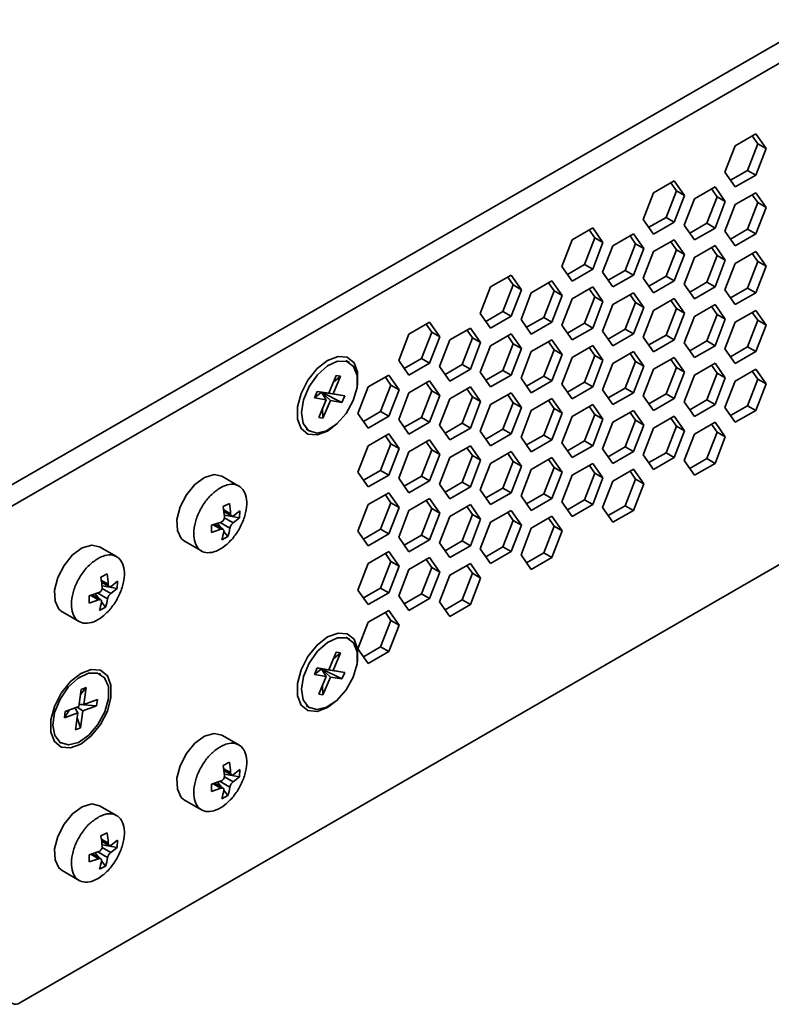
# Model space of a CAD drawing. Header units: millimetres. Extents: x 0 to 420, y 0 to 297.
# Tile 107 of 119: x 343 to 369, y 90 to 124. Entities that reach past the tile are written whole.
import ezdxf

# ---------------------------------------------------------------- set-up
doc = ezdxf.new("R2010")
doc.units = ezdxf.units.MM

msp = doc.modelspace()

# ---------------------------------------------------------------- linework, layer by layer
at = {"color": 7, "linetype": 'Continuous', "lineweight": 35}
for p, q in [((342.6652, 107.6571), (401.3904, 141.5584)), ((342.9834, 107.1059), (401.7086, 141.0073)), ((343.337, 89.9177), (401.6733, 123.5945)), ((368.8672, 120.0682), (368.1528, 119.6558)), ((368.9416, 119.7232), (368.7476, 119.9992)), ((369.2244, 119.5599), (368.8672, 120.0682)), ((368.1528, 119.6558), (367.7955, 118.7351)), ((368.5843, 118.8025), (368.9416, 119.7232)), ((368.9416, 119.7232), (369.2244, 119.5599)), ((368.8672, 118.6392), (369.2244, 119.5599)), ((367.7955, 118.7351), (368.1528, 118.2268)), ((367.9895, 118.4591), (368.5843, 118.8025)), ((368.1528, 118.2268), (368.8672, 118.6392)), ((368.5843, 118.8025), (368.8672, 118.6392)), ((366.0388, 118.4354), (365.3243, 118.0229)), ((366.1131, 118.0904), (365.9192, 118.3664)), ((366.396, 117.9271), (366.0388, 118.4354)), ((367.453, 118.2311), (366.7385, 117.8187)), ((367.8102, 117.7229), (367.453, 118.2311)), ((365.3243, 118.0229), (364.9671, 117.1023)), ((365.7559, 117.1697), (366.1131, 118.0904)), ((366.0388, 117.0064), (366.396, 117.9271)), ((366.1131, 118.0904), (366.396, 117.9271)), ((367.1701, 116.9654), (367.5273, 117.8861)), ((367.5273, 117.8861), (367.3334, 118.1621)), ((367.5273, 117.8861), (367.8102, 117.7229)), ((368.8672, 118.0268), (368.1528, 117.6144)), ((368.9416, 117.6819), (368.7476, 117.9578)), ((369.2244, 117.5186), (368.8672, 118.0268)), ((366.7385, 117.8187), (366.3813, 116.898)), ((367.453, 116.8022), (367.8102, 117.7229)), ((368.1528, 117.6144), (367.7955, 116.6937)), ((368.5843, 116.7612), (368.9416, 117.6819)), ((368.8672, 116.5979), (369.2244, 117.5186)), ((368.9416, 117.6819), (369.2244, 117.5186)), ((364.9671, 117.1023), (365.3243, 116.594)), ((365.1611, 116.8263), (365.7559, 117.1697)), ((365.3243, 116.594), (366.0388, 117.0064)), ((365.7559, 117.1697), (366.0388, 117.0064)), ((366.3813, 116.898), (366.7385, 116.3897)), ((366.5753, 116.622), (367.1701, 116.9654)), ((367.1701, 116.9654), (367.453, 116.8022)), ((363.2103, 116.8026), (362.4959, 116.3901)), ((363.2847, 116.4576), (363.0908, 116.7335)), ((363.5675, 116.2943), (363.2103, 116.8026)), ((364.6245, 116.5983), (363.9101, 116.1859)), ((364.6989, 116.2533), (364.505, 116.5293)), ((364.9818, 116.09), (364.6245, 116.5983)), ((366.7385, 116.3897), (367.453, 116.8022)), ((367.7955, 116.6937), (368.1528, 116.1855)), ((367.9895, 116.4178), (368.5843, 116.7612)), ((368.1528, 116.1855), (368.8672, 116.5979)), ((368.5843, 116.7612), (368.8672, 116.5979)), ((362.4959, 116.3901), (362.1387, 115.4694)), ((362.9275, 115.5369), (363.2847, 116.4576)), ((363.2103, 115.3736), (363.5675, 116.2943)), ((363.2847, 116.4576), (363.5675, 116.2943)), ((363.9101, 116.1859), (363.5529, 115.2652)), ((364.3417, 115.3326), (364.6989, 116.2533)), ((364.6989, 116.2533), (364.9818, 116.09)), ((366.0388, 116.394), (365.3243, 115.9816)), ((366.1131, 116.0491), (365.9192, 116.325)), ((366.396, 115.8858), (366.0388, 116.394)), ((367.453, 116.1898), (366.7385, 115.7773)), ((367.8102, 115.6815), (367.453, 116.1898)), ((364.6245, 115.1693), (364.9818, 116.09)), ((365.3243, 115.9816), (364.9671, 115.0609)), ((365.7559, 115.1284), (366.1131, 116.0491)), ((366.0388, 114.9651), (366.396, 115.8858)), ((366.1131, 116.0491), (366.396, 115.8858)), ((367.1701, 114.9241), (367.5273, 115.8448)), ((367.5273, 115.8448), (367.3334, 116.1207)), ((367.5273, 115.8448), (367.8102, 115.6815)), ((368.8672, 115.9855), (368.1528, 115.5731)), ((368.9416, 115.6405), (368.7476, 115.9165)), ((369.2244, 115.4772), (368.8672, 115.9855)), ((362.1387, 115.4694), (362.4959, 114.9612)), ((362.3326, 115.1935), (362.9275, 115.5369)), ((362.9275, 115.5369), (363.2103, 115.3736)), ((366.7385, 115.7773), (366.3813, 114.8566)), ((367.453, 114.7608), (367.8102, 115.6815)), ((368.1528, 115.5731), (367.7955, 114.6524)), ((368.5843, 114.7198), (368.9416, 115.6405)), ((368.8672, 114.5565), (369.2244, 115.4772)), ((368.9416, 115.6405), (369.2244, 115.4772)), ((360.3819, 115.1697), (359.6675, 114.7573)), ((360.7391, 114.6615), (360.3819, 115.1697)), ((362.4959, 114.9612), (363.2103, 115.3736)), ((363.5529, 115.2652), (363.9101, 114.7569)), ((363.7468, 114.9892), (364.3417, 115.3326)), ((363.9101, 114.7569), (364.6245, 115.1693)), ((364.3417, 115.3326), (364.6245, 115.1693)), ((365.1611, 114.785), (365.7559, 115.1284)), ((365.7559, 115.1284), (366.0388, 114.9651)), ((360.0991, 113.9041), (360.4563, 114.8248)), ((360.4563, 114.8248), (360.2623, 115.1007)), ((360.4563, 114.8248), (360.7391, 114.6615)), ((361.7961, 114.9655), (361.0817, 114.553)), ((361.8705, 114.6205), (361.6765, 114.8965)), ((362.1533, 114.4572), (361.7961, 114.9655)), ((364.9671, 115.0609), (365.3243, 114.5526)), ((365.3243, 114.5526), (366.0388, 114.9651)), ((366.3813, 114.8566), (366.7385, 114.3484)), ((366.5753, 114.5807), (367.1701, 114.9241)), ((367.1701, 114.9241), (367.453, 114.7608)), ((359.6675, 114.7573), (359.3103, 113.8366)), ((360.3819, 113.7408), (360.7391, 114.6615)), ((361.0817, 114.553), (360.7245, 113.6324)), ((361.5133, 113.6998), (361.8705, 114.6205)), ((361.7961, 113.5365), (362.1533, 114.4572)), ((361.8705, 114.6205), (362.1533, 114.4572)), ((363.2103, 114.7612), (362.4959, 114.3488)), ((363.2847, 114.4162), (363.0908, 114.6922)), ((363.5675, 114.253), (363.2103, 114.7612)), ((364.6245, 114.5569), (363.9101, 114.1445)), ((364.6989, 114.212), (364.505, 114.4879)), ((364.9818, 114.0487), (364.6245, 114.5569)), ((366.7385, 114.3484), (367.453, 114.7608)), ((367.7955, 114.6524), (368.1528, 114.1441)), ((367.9895, 114.3764), (368.5843, 114.7198)), ((368.1528, 114.1441), (368.8672, 114.5565)), ((368.5843, 114.7198), (368.8672, 114.5565)), ((362.4959, 114.3488), (362.1387, 113.4281)), ((362.9275, 113.4955), (363.2847, 114.4162)), ((363.2103, 113.3323), (363.5675, 114.253)), ((363.2847, 114.4162), (363.5675, 114.253)), ((363.9101, 114.1445), (363.5529, 113.2238)), ((364.3417, 113.2913), (364.6989, 114.212)), ((364.6989, 114.212), (364.9818, 114.0487)), ((366.0388, 114.3527), (365.3243, 113.9402)), ((366.1131, 114.0077), (365.9192, 114.2836)), ((366.396, 113.8444), (366.0388, 114.3527)), ((367.453, 114.1484), (366.7385, 113.736)), ((367.8102, 113.6402), (367.453, 114.1484)), ((359.3103, 113.8366), (359.6675, 113.3284)), ((359.5042, 113.5607), (360.0991, 113.9041)), ((360.0991, 113.9041), (360.3819, 113.7408)), ((364.6245, 113.128), (364.9818, 114.0487)), ((365.3243, 113.9402), (364.9671, 113.0196)), ((365.7559, 113.087), (366.1131, 114.0077)), ((366.0388, 112.9237), (366.396, 113.8444)), ((366.1131, 114.0077), (366.396, 113.8444)), ((367.1701, 112.8827), (367.5273, 113.8034)), ((367.5273, 113.8034), (367.3334, 114.0794)), ((367.5273, 113.8034), (367.8102, 113.6402)), ((368.8672, 113.9441), (368.1528, 113.5317)), ((368.9416, 113.5992), (368.7476, 113.8751)), ((369.2244, 113.4359), (368.8672, 113.9441)), ((357.5535, 113.5369), (356.839, 113.1245)), ((357.6279, 113.192), (357.4339, 113.4679)), ((357.9107, 113.0287), (357.5535, 113.5369)), ((359.6675, 113.3284), (360.3819, 113.7408)), ((360.7245, 113.6324), (361.0817, 113.1241)), ((360.9184, 113.3564), (361.5133, 113.6998)), ((361.0817, 113.1241), (361.7961, 113.5365)), ((361.5133, 113.6998), (361.7961, 113.5365)), ((362.1387, 113.4281), (362.4959, 112.9198)), ((362.3326, 113.1521), (362.9275, 113.4955)), ((362.9275, 113.4955), (363.2103, 113.3323)), ((366.7385, 113.736), (366.3813, 112.8153)), ((367.453, 112.7195), (367.8102, 113.6402)), ((368.1528, 113.5317), (367.7955, 112.611)), ((368.5843, 112.6785), (368.9416, 113.5992)), ((368.8672, 112.5152), (369.2244, 113.4359)), ((368.9416, 113.5992), (369.2244, 113.4359)), ((356.839, 113.1245), (356.4818, 112.2038)), ((357.2706, 112.2713), (357.6279, 113.192)), ((357.6279, 113.192), (357.9107, 113.0287)), ((358.9677, 113.3327), (358.2533, 112.9202)), ((359.0421, 112.9877), (358.8481, 113.2636)), ((359.3249, 112.8244), (358.9677, 113.3327)), ((360.3819, 113.1284), (359.6675, 112.716)), ((360.7391, 112.6201), (360.3819, 113.1284)), ((362.4959, 112.9198), (363.2103, 113.3323)), ((363.5529, 113.2238), (363.9101, 112.7156)), ((363.7468, 112.9479), (364.3417, 113.2913)), ((363.9101, 112.7156), (364.6245, 113.128)), ((364.3417, 113.2913), (364.6245, 113.128)), ((365.1611, 112.7436), (365.7559, 113.087)), ((365.7559, 113.087), (366.0388, 112.9237)), ((357.5535, 112.108), (357.9107, 113.0287)), ((358.2533, 112.9202), (357.896, 111.9995)), ((358.6848, 112.067), (359.0421, 112.9877)), ((358.9677, 111.9037), (359.3249, 112.8244)), ((359.0421, 112.9877), (359.3249, 112.8244)), ((360.0991, 111.8627), (360.4563, 112.7834)), ((360.4563, 112.7834), (360.2623, 113.0594)), ((360.4563, 112.7834), (360.7391, 112.6201)), ((361.7961, 112.9241), (361.0817, 112.5117)), ((361.8705, 112.5792), (361.6765, 112.8551)), ((362.1533, 112.4159), (361.7961, 112.9241)), ((364.9671, 113.0196), (365.3243, 112.5113)), ((365.3243, 112.5113), (366.0388, 112.9237)), ((366.3813, 112.8153), (366.7385, 112.307)), ((366.5753, 112.5393), (367.1701, 112.8827)), ((367.1701, 112.8827), (367.453, 112.7195)), ((359.6675, 112.716), (359.3103, 111.7953)), ((360.3819, 111.6994), (360.7391, 112.6201)), ((361.0817, 112.5117), (360.7245, 111.591)), ((361.5133, 111.6585), (361.8705, 112.5792)), ((361.7961, 111.4952), (362.1533, 112.4159)), ((361.8705, 112.5792), (362.1533, 112.4159)), ((363.2103, 112.7199), (362.4959, 112.3074)), ((363.2847, 112.3749), (363.0908, 112.6508)), ((363.5675, 112.2116), (363.2103, 112.7199)), ((364.6245, 112.5156), (363.9101, 112.1032)), ((364.6989, 112.1706), (364.505, 112.4466)), ((364.9818, 112.0073), (364.6245, 112.5156)), ((366.7385, 112.307), (367.453, 112.7195)), ((367.7955, 112.611), (368.1528, 112.1028)), ((367.9895, 112.3351), (368.5843, 112.6785)), ((368.1528, 112.1028), (368.8672, 112.5152)), ((368.5843, 112.6785), (368.8672, 112.5152)), ((354.7724, 112.1335), (354.6507, 112.2037)), ((356.4818, 112.2038), (356.839, 111.6956)), ((356.6758, 111.9279), (357.2706, 112.2713)), ((356.839, 111.6956), (357.5535, 112.108)), ((357.2706, 112.2713), (357.5535, 112.108)), ((358.09, 111.7236), (358.6848, 112.067)), ((358.6848, 112.067), (358.9677, 111.9037)), ((362.4959, 112.3074), (362.1387, 111.3867)), ((362.9275, 111.4542), (363.2847, 112.3749)), ((363.2103, 111.2909), (363.5675, 112.2116)), ((363.2847, 112.3749), (363.5675, 112.2116)), ((363.9101, 112.1032), (363.5529, 111.1825)), ((364.3417, 111.2499), (364.6989, 112.1706)), ((364.6989, 112.1706), (364.9818, 112.0073)), ((366.0388, 112.3113), (365.3243, 111.8989)), ((366.1131, 111.9663), (365.9192, 112.2423)), ((366.396, 111.8031), (366.0388, 112.3113)), ((367.453, 112.1071), (366.7385, 111.6946)), ((367.8102, 111.5988), (367.453, 112.1071)), ((357.896, 111.9995), (358.2533, 111.4913)), ((358.2533, 111.4913), (358.9677, 111.9037)), ((359.3103, 111.7953), (359.6675, 111.287)), ((359.5042, 111.5193), (360.0991, 111.8627)), ((360.0991, 111.8627), (360.3819, 111.6994)), ((364.6245, 111.0866), (364.9818, 112.0073)), ((365.3243, 111.8989), (364.9671, 110.9782)), ((365.7559, 111.0457), (366.1131, 111.9663)), ((366.0388, 110.8824), (366.396, 111.8031)), ((366.1131, 111.9663), (366.396, 111.8031)), ((367.1701, 110.8414), (367.5273, 111.7621)), ((367.5273, 111.7621), (367.3334, 112.038)), ((367.5273, 111.7621), (367.8102, 111.5988)), ((368.8672, 111.9028), (368.1528, 111.4904)), ((368.9416, 111.5578), (368.7476, 111.8338)), ((369.2244, 111.3945), (368.8672, 111.9028)), ((354.3145, 111.6808), (354.058, 111.068)), ((354.207, 111.0443), (354.4636, 111.6572)), ((354.4636, 111.6572), (354.2194, 111.4537)), ((354.4636, 111.6572), (354.3145, 111.6808)), ((356.1393, 111.6998), (355.4248, 111.2874)), ((356.2136, 111.3549), (356.0197, 111.6308)), ((356.4965, 111.1916), (356.1393, 111.6998)), ((357.5535, 111.4956), (356.839, 111.0831)), ((357.6279, 111.1506), (357.4339, 111.4266)), ((357.9107, 110.9873), (357.5535, 111.4956)), ((359.6675, 111.287), (360.3819, 111.6994)), ((360.7245, 111.591), (361.0817, 111.0827)), ((360.9184, 111.3151), (361.5133, 111.6585)), ((361.0817, 111.0827), (361.7961, 111.4952)), ((361.5133, 111.6585), (361.7961, 111.4952)), ((362.1387, 111.3867), (362.4959, 110.8785)), ((362.3326, 111.1108), (362.9275, 111.4542)), ((362.9275, 111.4542), (363.2103, 111.2909)), ((366.7385, 111.6946), (366.3813, 110.7739)), ((367.453, 110.6781), (367.8102, 111.5988)), ((368.1528, 111.4904), (367.7955, 110.5697)), ((368.5843, 110.6371), (368.9416, 111.5578)), ((368.8672, 110.4738), (369.2244, 111.3945)), ((368.9416, 111.5578), (369.2244, 111.3945)), ((353.6555, 111.1318), (353.5604, 110.9048)), ((353.5604, 110.9048), (353.8021, 111.1059)), ((354.058, 111.068), (353.6555, 111.1318)), ((353.6555, 111.1318), (353.8021, 111.1059)), ((353.8021, 111.1059), (354.058, 111.068)), ((353.9629, 110.841), (353.8021, 111.1059)), ((354.207, 111.0443), (353.8021, 111.1059)), ((354.6095, 110.9804), (353.8021, 111.1059)), ((354.5145, 110.7535), (353.8021, 111.1059)), ((353.8021, 111.1059), (354.112, 110.8173)), ((354.6095, 110.9804), (354.207, 111.0443)), ((355.4248, 111.2874), (355.0676, 110.3667)), ((355.8564, 110.4342), (356.2136, 111.3549)), ((356.1393, 110.2709), (356.4965, 111.1916)), ((356.2136, 111.3549), (356.4965, 111.1916)), ((356.839, 111.0831), (356.4818, 110.1625)), ((357.2706, 110.2299), (357.6279, 111.1506)), ((357.6279, 111.1506), (357.9107, 110.9873)), ((358.9677, 111.2913), (358.2533, 110.8789)), ((359.0421, 110.9463), (358.8481, 111.2223)), ((359.3249, 110.7831), (358.9677, 111.2913)), ((360.3819, 111.087), (359.6675, 110.6746)), ((360.7391, 110.5788), (360.3819, 111.087)), ((362.4959, 110.8785), (363.2103, 111.2909)), ((363.5529, 111.1825), (363.9101, 110.6742)), ((363.7468, 110.9065), (364.3417, 111.2499)), ((363.9101, 110.6742), (364.6245, 111.0866)), ((364.3417, 111.2499), (364.6245, 111.0866)), ((365.1611, 110.7022), (365.7559, 111.0457)), ((365.7559, 111.0457), (366.0388, 110.8824)), ((353.5604, 110.9048), (353.9629, 110.841)), ((353.9629, 110.841), (353.7064, 110.2281)), ((353.8555, 110.2044), (354.112, 110.8173)), ((354.112, 110.8173), (354.5145, 110.7535)), ((354.5145, 110.7535), (354.6095, 110.9804)), ((357.5535, 110.0666), (357.9107, 110.9873)), ((358.2533, 110.8789), (357.896, 109.9582)), ((358.6848, 110.0256), (359.0421, 110.9463)), ((358.9677, 109.8624), (359.3249, 110.7831)), ((359.0421, 110.9463), (359.3249, 110.7831)), ((360.0991, 109.8214), (360.4563, 110.7421)), ((360.4563, 110.7421), (360.2623, 111.018)), ((360.4563, 110.7421), (360.7391, 110.5788)), ((361.7961, 110.8828), (361.0817, 110.4703)), ((361.8705, 110.5378), (361.6765, 110.8137)), ((362.1533, 110.3745), (361.7961, 110.8828)), ((364.9671, 110.9782), (365.3243, 110.4699)), ((365.3243, 110.4699), (366.0388, 110.8824)), ((366.3813, 110.7739), (366.7385, 110.2657)), ((366.5753, 110.498), (367.1701, 110.8414)), ((367.1701, 110.8414), (367.453, 110.6781)), ((353.8555, 110.2044), (353.8358, 110.5372)), ((355.0676, 110.3667), (355.4248, 109.8585)), ((355.2616, 110.0908), (355.8564, 110.4342)), ((355.8564, 110.4342), (356.1393, 110.2709)), ((359.6675, 110.6746), (359.3103, 109.7539)), ((360.3819, 109.6581), (360.7391, 110.5788)), ((361.0817, 110.4703), (360.7245, 109.5497)), ((361.5133, 109.6171), (361.8705, 110.5378)), ((361.7961, 109.4538), (362.1533, 110.3745)), ((361.8705, 110.5378), (362.1533, 110.3745)), ((363.2103, 110.6785), (362.4959, 110.2661)), ((363.2847, 110.3335), (363.0908, 110.6095)), ((363.5675, 110.1702), (363.2103, 110.6785)), ((364.6245, 110.4742), (363.9101, 110.0618)), ((364.6989, 110.1293), (364.505, 110.4052)), ((364.9818, 109.966), (364.6245, 110.4742)), ((366.7385, 110.2657), (367.453, 110.6781)), ((367.7955, 110.5697), (368.1528, 110.0614)), ((367.9895, 110.2937), (368.5843, 110.6371)), ((368.1528, 110.0614), (368.8672, 110.4738)), ((368.5843, 110.6371), (368.8672, 110.4738)), ((353.7064, 110.2281), (353.8555, 110.2044)), ((354.0143, 109.7586), (354.3494, 110.0148)), ((355.4248, 109.8585), (356.1393, 110.2709)), ((356.4818, 110.1625), (356.839, 109.6542)), ((356.6758, 109.8865), (357.2706, 110.2299)), ((356.839, 109.6542), (357.5535, 110.0666)), ((357.2706, 110.2299), (357.5535, 110.0666)), ((358.09, 109.6822), (358.6848, 110.0256)), ((358.6848, 110.0256), (358.9677, 109.8624)), ((362.4959, 110.2661), (362.1387, 109.3454)), ((362.9275, 109.4128), (363.2847, 110.3335)), ((363.2103, 109.2496), (363.5675, 110.1702)), ((363.2847, 110.3335), (363.5675, 110.1702)), ((363.9101, 110.0618), (363.5529, 109.1411)), ((364.3417, 109.2086), (364.6989, 110.1293)), ((364.6989, 110.1293), (364.9818, 109.966)), ((366.0388, 110.27), (365.3243, 109.8575)), ((366.1131, 109.925), (365.9192, 110.2009)), ((366.396, 109.7617), (366.0388, 110.27)), ((367.453, 110.0657), (366.7385, 109.6533)), ((367.8102, 109.5574), (367.453, 110.0657)), ((353.2758, 109.8221), (353.3975, 109.7518)), ((356.1393, 109.6585), (355.4248, 109.2461)), ((356.4965, 109.1502), (356.1393, 109.6585)), ((357.896, 109.9582), (358.2533, 109.4499)), ((358.2533, 109.4499), (358.9677, 109.8624)), ((359.3103, 109.7539), (359.6675, 109.2457)), ((359.5042, 109.478), (360.0991, 109.8214)), ((359.6675, 109.2457), (360.3819, 109.6581)), ((360.0991, 109.8214), (360.3819, 109.6581)), ((364.6245, 109.0453), (364.9818, 109.966)), ((365.3243, 109.8575), (364.9671, 108.9368)), ((365.7559, 109.0043), (366.1131, 109.925)), ((366.0388, 108.841), (366.396, 109.7617)), ((366.1131, 109.925), (366.396, 109.7617)), ((367.1701, 108.8), (367.5273, 109.7207)), ((367.5273, 109.7207), (367.3334, 109.9967)), ((367.5273, 109.7207), (367.8102, 109.5574)), ((356.2136, 109.3135), (356.0197, 109.5895)), ((357.5535, 109.4542), (356.839, 109.0418)), ((357.6279, 109.1093), (357.4339, 109.3852)), ((357.9107, 108.946), (357.5535, 109.4542)), ((360.7245, 109.5497), (361.0817, 109.0414)), ((360.9184, 109.2737), (361.5133, 109.6171)), ((361.0817, 109.0414), (361.7961, 109.4538)), ((361.5133, 109.6171), (361.7961, 109.4538)), ((362.1387, 109.3454), (362.4959, 108.8371)), ((362.3326, 109.0694), (362.9275, 109.4128)), ((362.9275, 109.4128), (363.2103, 109.2496)), ((366.7385, 109.6533), (366.3813, 108.7326)), ((367.453, 108.6368), (367.8102, 109.5574)), ((355.4248, 109.2461), (355.0676, 108.3254)), ((355.8564, 108.3928), (356.2136, 109.3135)), ((356.1393, 108.2295), (356.4965, 109.1502)), ((356.2136, 109.3135), (356.4965, 109.1502)), ((356.839, 109.0418), (356.4818, 108.1211)), ((357.2706, 108.1886), (357.6279, 109.1093)), ((357.6279, 109.1093), (357.9107, 108.946)), ((358.9677, 109.25), (358.2533, 108.8375)), ((359.0421, 108.905), (358.8481, 109.1809)), ((359.3249, 108.7417), (358.9677, 109.25)), ((360.3819, 109.0457), (359.6675, 108.6333)), ((360.4563, 108.7007), (360.2623, 108.9767)), ((360.7391, 108.5374), (360.3819, 109.0457)), ((362.4959, 108.8371), (363.2103, 109.2496)), ((363.5529, 109.1411), (363.9101, 108.6329)), ((363.7468, 108.8652), (364.3417, 109.2086)), ((363.9101, 108.6329), (364.6245, 109.0453)), ((364.3417, 109.2086), (364.6245, 109.0453)), ((365.1611, 108.6609), (365.7559, 109.0043)), ((365.7559, 109.0043), (366.0388, 108.841)), ((357.5535, 108.0253), (357.9107, 108.946)), ((358.2533, 108.8375), (357.896, 107.9168)), ((358.6848, 107.9843), (359.0421, 108.905)), ((358.9677, 107.821), (359.3249, 108.7417)), ((359.0421, 108.905), (359.3249, 108.7417)), ((359.6675, 108.6333), (359.3103, 107.7126)), ((360.0991, 107.78), (360.4563, 108.7007)), ((360.4563, 108.7007), (360.7391, 108.5374)), ((361.7961, 108.8414), (361.0817, 108.429)), ((361.8705, 108.4964), (361.6765, 108.7724)), ((362.1533, 108.3332), (361.7961, 108.8414)), ((363.2103, 108.6372), (362.4959, 108.2247)), ((363.5675, 108.1289), (363.2103, 108.6372)), ((364.9671, 108.9368), (365.3243, 108.4286)), ((365.3243, 108.4286), (366.0388, 108.841)), ((366.3813, 108.7326), (366.7385, 108.2243)), ((366.5753, 108.4566), (367.1701, 108.8)), ((366.7385, 108.2243), (367.453, 108.6368)), ((367.1701, 108.8), (367.453, 108.6368)), ((355.0676, 108.3254), (355.4248, 107.8171)), ((355.2616, 108.0494), (355.8564, 108.3928)), ((355.8564, 108.3928), (356.1393, 108.2295)), ((360.3819, 107.6167), (360.7391, 108.5374)), ((361.0817, 108.429), (360.7245, 107.5083)), ((361.5133, 107.5758), (361.8705, 108.4964)), ((361.7961, 107.4125), (362.1533, 108.3332)), ((361.8705, 108.4964), (362.1533, 108.3332)), ((362.9275, 107.3715), (363.2847, 108.2922)), ((363.2847, 108.2922), (363.0908, 108.5681)), ((363.2847, 108.2922), (363.5675, 108.1289)), ((364.6245, 108.4329), (363.9101, 108.0205)), ((364.6989, 108.0879), (364.505, 108.3639)), ((364.9818, 107.9246), (364.6245, 108.4329)), ((350.9416, 107.8493), (350.3509, 108.1903)), ((355.4248, 107.8171), (356.1393, 108.2295)), ((356.4818, 108.1211), (356.839, 107.6128)), ((356.6758, 107.8452), (357.2706, 108.1886)), ((356.839, 107.6128), (357.5535, 108.0253)), ((357.2706, 108.1886), (357.5535, 108.0253)), ((358.09, 107.6409), (358.6848, 107.9843)), ((358.6848, 107.9843), (358.9677, 107.821)), ((362.4959, 108.2247), (362.1387, 107.304)), ((363.2103, 107.2082), (363.5675, 108.1289)), ((363.9101, 108.0205), (363.5529, 107.0998)), ((364.3417, 107.1672), (364.6989, 108.0879)), ((364.6989, 108.0879), (364.9818, 107.9246)), ((356.1393, 107.6171), (355.4248, 107.2047)), ((356.4965, 107.1089), (356.1393, 107.6171)), ((357.896, 107.9168), (358.2533, 107.4086)), ((358.2533, 107.4086), (358.9677, 107.821)), ((359.3103, 107.7126), (359.6675, 107.2043)), ((359.5042, 107.4366), (360.0991, 107.78)), ((359.6675, 107.2043), (360.3819, 107.6167)), ((360.0991, 107.78), (360.3819, 107.6167)), ((364.6245, 107.0039), (364.9818, 107.9246)), ((355.8564, 106.3515), (356.2136, 107.2722)), ((356.2136, 107.2722), (356.0197, 107.5481)), ((356.2136, 107.2722), (356.4965, 107.1089)), ((357.5535, 107.4129), (356.839, 107.0004)), ((357.6279, 107.0679), (357.4339, 107.3438)), ((357.9107, 106.9046), (357.5535, 107.4129)), ((360.7245, 107.5083), (361.0817, 107)), ((360.9184, 107.2323), (361.5133, 107.5758)), ((361.0817, 107), (361.7961, 107.4125)), ((361.5133, 107.5758), (361.7961, 107.4125)), ((362.1387, 107.304), (362.4959, 106.7958)), ((362.3326, 107.0281), (362.9275, 107.3715)), ((362.9275, 107.3715), (363.2103, 107.2082)), ((350.6082, 107.2492), (350.3964, 107.1394)), ((350.4222, 106.9641), (350.6863, 106.8116)), ((350.7508, 106.8191), (350.9707, 106.9946)), ((350.9598, 106.7437), (350.9707, 106.9946)), ((355.4248, 107.2047), (355.0676, 106.284)), ((356.1393, 106.1882), (356.4965, 107.1089)), ((356.839, 107.0004), (356.4818, 106.0797)), ((357.2706, 106.1472), (357.6279, 107.0679)), ((357.6279, 107.0679), (357.9107, 106.9046)), ((358.9677, 107.2086), (358.2533, 106.7962)), ((359.0421, 106.8636), (358.8481, 107.1396)), ((359.3249, 106.7004), (358.9677, 107.2086)), ((360.3819, 107.0043), (359.6675, 106.5919)), ((360.4563, 106.6594), (360.2623, 106.9353)), ((360.7391, 106.4961), (360.3819, 107.0043)), ((362.4959, 106.7958), (363.2103, 107.2082)), ((363.5529, 107.0998), (363.9101, 106.5915)), ((363.7468, 106.8238), (364.3417, 107.1672)), ((363.9101, 106.5915), (364.6245, 107.0039)), ((364.3417, 107.1672), (364.6245, 107.0039)), ((349.9947, 106.4889), (350.3271, 106.5995)), ((350.9598, 106.7437), (350.4347, 106.8365)), ((350.9598, 106.7437), (350.7399, 106.5682)), ((357.5535, 105.9839), (357.9107, 106.9046)), ((358.2533, 106.7962), (357.896, 105.8755)), ((358.6848, 105.9429), (359.0421, 106.8636)), ((358.9677, 105.7797), (359.3249, 106.7004)), ((359.0421, 106.8636), (359.3249, 106.7004)), ((359.6675, 106.5919), (359.3103, 105.6712)), ((360.0991, 105.7387), (360.4563, 106.6594)), ((360.4563, 106.6594), (360.7391, 106.4961)), ((361.7961, 106.8001), (361.0817, 106.3876)), ((361.8705, 106.4551), (361.6765, 106.731)), ((362.1533, 106.2918), (361.7961, 106.8001)), ((349.9947, 106.4889), (349.9838, 106.238)), ((350.3162, 106.3486), (349.9838, 106.238)), ((350.3909, 106.3501), (350.0935, 106.5218)), ((350.2006, 106.5575), (350.3359, 106.3819)), ((350.4165, 106.2771), (350.5582, 106.0932)), ((355.0676, 106.284), (355.4248, 105.7758)), ((355.2616, 106.0081), (355.8564, 106.3515)), ((355.8564, 106.3515), (356.1393, 106.1882)), ((360.3819, 105.5754), (360.7391, 106.4961)), ((361.0817, 106.3876), (360.7245, 105.4669)), ((361.5133, 105.5344), (361.8705, 106.4551)), ((361.7961, 105.3711), (362.1533, 106.2918)), ((361.8705, 106.4551), (362.1533, 106.2918)), ((349.051, 105.9386), (349.6417, 105.5976)), ((350.3463, 105.9834), (350.5582, 106.0932)), ((355.4248, 105.7758), (356.1393, 106.1882)), ((356.4818, 106.0797), (356.839, 105.5715)), ((356.6758, 105.8038), (357.2706, 106.1472)), ((356.839, 105.5715), (357.5535, 105.9839)), ((357.2706, 106.1472), (357.5535, 105.9839)), ((358.09, 105.5995), (358.6848, 105.9429)), ((358.6848, 105.9429), (358.9677, 105.7797)), ((346.699, 105.4001), (346.1082, 105.7411)), ((356.1393, 105.5758), (355.4248, 105.1634)), ((356.4965, 105.0675), (356.1393, 105.5758)), ((357.896, 105.8755), (358.2533, 105.3672)), ((358.2533, 105.3672), (358.9677, 105.7797)), ((359.3103, 105.6712), (359.6675, 105.163)), ((359.5042, 105.3953), (360.0991, 105.7387)), ((359.6675, 105.163), (360.3819, 105.5754)), ((360.0991, 105.7387), (360.3819, 105.5754)), ((355.8564, 104.3101), (356.2136, 105.2308)), ((356.2136, 105.2308), (356.0197, 105.5068)), ((356.2136, 105.2308), (356.4965, 105.0675)), ((357.5535, 105.3715), (356.839, 104.9591)), ((357.6279, 105.0265), (357.4339, 105.3025)), ((357.9107, 104.8633), (357.5535, 105.3715)), ((360.7245, 105.4669), (361.0817, 104.9587)), ((360.9184, 105.191), (361.5133, 105.5344)), ((361.0817, 104.9587), (361.7961, 105.3711)), ((361.5133, 105.5344), (361.7961, 105.3711)), ((355.4248, 105.1634), (355.0676, 104.2427)), ((356.1393, 104.1468), (356.4965, 105.0675)), ((356.839, 104.9591), (356.4818, 104.0384)), ((357.2706, 104.1059), (357.6279, 105.0265)), ((357.6279, 105.0265), (357.9107, 104.8633)), ((358.9677, 105.1673), (358.2533, 104.7548)), ((359.0421, 104.8223), (358.8481, 105.0982)), ((359.3249, 104.659), (358.9677, 105.1673)), ((346.3656, 104.7999), (346.1537, 104.6902)), ((346.5081, 104.3698), (346.7281, 104.5454)), ((346.7172, 104.2944), (346.7281, 104.5454)), ((357.5535, 103.9426), (357.9107, 104.8633)), ((358.2533, 104.7548), (357.896, 103.8341)), ((358.6848, 103.9016), (359.0421, 104.8223)), ((358.9677, 103.7383), (359.3249, 104.659)), ((359.0421, 104.8223), (359.3249, 104.659)), ((346.1796, 104.5149), (346.4437, 104.3624)), ((346.7172, 104.2944), (346.192, 104.3872)), ((346.7172, 104.2944), (346.4973, 104.1189)), ((355.0676, 104.2427), (355.4248, 103.7344)), ((355.2616, 103.9667), (355.8564, 104.3101)), ((355.8564, 104.3101), (356.1393, 104.1468)), ((345.752, 104.0397), (345.7412, 103.7888)), ((346.0735, 103.8994), (345.7412, 103.7888)), ((345.752, 104.0397), (346.0844, 104.1503)), ((346.1482, 103.9009), (345.8508, 104.0726)), ((345.958, 104.1082), (346.0932, 103.9327)), ((355.4248, 103.7344), (356.1393, 104.1468)), ((356.4818, 104.0384), (356.839, 103.5301)), ((356.6758, 103.7624), (357.2706, 104.1059)), ((356.839, 103.5301), (357.5535, 103.9426)), ((357.2706, 104.1059), (357.5535, 103.9426)), ((358.09, 103.5582), (358.6848, 103.9016)), ((358.6848, 103.9016), (358.9677, 103.7383)), ((346.1037, 103.5342), (346.3155, 103.644)), ((346.1739, 103.8279), (346.3155, 103.644)), ((356.1393, 103.5344), (355.4248, 103.122)), ((356.4965, 103.0262), (356.1393, 103.5344)), ((357.896, 103.8341), (358.2533, 103.3259)), ((358.2533, 103.3259), (358.9677, 103.7383)), ((344.8083, 103.4894), (345.3991, 103.1484)), ((355.8564, 102.2688), (356.2136, 103.1895)), ((356.2136, 103.1895), (356.0197, 103.4654)), ((356.2136, 103.1895), (356.4965, 103.0262)), ((355.4248, 103.122), (355.0676, 102.2013)), ((356.1393, 102.1055), (356.4965, 103.0262)), ((354.7724, 102.5391), (354.6507, 102.6094)), ((355.0676, 102.2013), (355.4248, 101.6931)), ((355.2616, 101.9254), (355.8564, 102.2688)), ((355.8564, 102.2688), (356.1393, 102.1055)), ((354.3145, 102.0865), (354.058, 101.4736)), ((354.207, 101.45), (354.4636, 102.0628)), ((354.4636, 102.0628), (354.2194, 101.8593)), ((354.4636, 102.0628), (354.3145, 102.0865)), ((355.4248, 101.6931), (356.1393, 102.1055)), ((353.6555, 101.5375), (353.5604, 101.3105)), ((353.5604, 101.3105), (353.8021, 101.5116)), ((354.058, 101.4736), (353.6555, 101.5375)), ((353.6555, 101.5375), (353.8021, 101.5116)), ((353.8021, 101.5116), (354.058, 101.4736)), ((353.9629, 101.2466), (353.8021, 101.5116)), ((354.207, 101.45), (353.8021, 101.5116)), ((354.6095, 101.3861), (353.8021, 101.5116)), ((354.5145, 101.1591), (353.8021, 101.5116)), ((353.8021, 101.5116), (354.112, 101.223)), ((346.1457, 101.3151), (346.0947, 101.3445)), ((353.5604, 101.3105), (353.9629, 101.2466)), ((353.9629, 101.2466), (353.7064, 100.6337)), ((353.8555, 100.6101), (354.112, 101.223)), ((354.112, 101.223), (354.5145, 101.1591)), ((354.6095, 101.3861), (354.207, 101.45)), ((354.5145, 101.1591), (354.6095, 101.3861)), ((345.4715, 100.7929), (345.3869, 100.2016)), ((345.6455, 100.8572), (345.4461, 100.6156)), ((345.6455, 100.8572), (345.4715, 100.7929)), ((345.5609, 100.2659), (345.6455, 100.8572)), ((353.8555, 100.6101), (353.8358, 100.9428)), ((346.0307, 100.4395), (345.5609, 100.2659)), ((345.9994, 100.2205), (346.0307, 100.4395)), ((353.7064, 100.6337), (353.8555, 100.6101)), ((345.3869, 100.2016), (344.9172, 100.028)), ((345.3556, 99.9826), (345.255, 100.1529)), ((345.3319, 100.1813), (345.5296, 100.0469)), ((345.9994, 100.2205), (345.3967, 100.2695)), ((345.5609, 100.2659), (345.3975, 100.2751)), ((345.5296, 100.0469), (345.9994, 100.2205)), ((353.2758, 100.2277), (353.3975, 100.1575)), ((354.0143, 100.1643), (354.3494, 100.4205)), ((344.8859, 99.8091), (345.0476, 100.0762)), ((344.9172, 100.028), (344.8859, 99.8091)), ((344.8859, 99.8091), (345.3556, 99.9826)), ((345.3556, 99.9826), (345.2711, 99.3914)), ((345.4451, 99.4557), (345.3307, 99.8085)), ((345.4451, 99.4557), (345.5296, 100.0469)), ((345.2711, 99.3914), (345.4451, 99.4557)), ((350.9416, 98.8674), (350.3509, 99.2084)), ((344.7198, 98.9629), (344.7708, 98.9335)), ((350.6082, 98.2672), (350.3964, 98.1574)), ((350.4222, 97.9822), (350.6863, 97.8297)), ((350.9598, 97.7617), (350.4347, 97.8545)), ((350.9598, 97.7617), (350.7399, 97.5862)), ((350.7508, 97.8371), (350.9707, 98.0126)), ((350.9598, 97.7617), (350.9707, 98.0126)), ((349.9947, 97.507), (349.9838, 97.2561)), ((350.3162, 97.3667), (349.9838, 97.2561)), ((349.9947, 97.507), (350.3271, 97.6176)), ((350.3909, 97.3682), (350.0935, 97.5399)), ((350.2006, 97.5755), (350.3359, 97.3999)), ((350.3463, 97.0015), (350.5582, 97.1113)), ((350.4165, 97.2952), (350.5582, 97.1113)), ((346.699, 96.4181), (346.1082, 96.7592)), ((349.051, 96.9567), (349.6417, 96.6156)), ((346.3656, 95.818), (346.1537, 95.7082)), ((346.1796, 95.5329), (346.4437, 95.3805)), ((346.7172, 95.3125), (346.192, 95.4053)), ((346.7172, 95.3125), (346.4973, 95.137)), ((346.5081, 95.3879), (346.7281, 95.5634)), ((346.7172, 95.3125), (346.7281, 95.5634)), ((345.752, 95.0577), (345.7412, 94.8068)), ((345.752, 95.0577), (346.0844, 95.1684)), ((346.1482, 94.9189), (345.8508, 95.0906)), ((345.958, 95.1263), (346.0932, 94.9507)), ((346.0735, 94.9175), (345.7412, 94.8068)), ((346.1037, 94.5523), (346.3155, 94.662)), ((346.1739, 94.8459), (346.3155, 94.662)), ((344.8083, 94.5074), (345.3991, 94.1664))]:
    msp.add_line(p, q, dxfattribs=at)
at = {"color": 8, "linetype": 'Continuous', "lineweight": 35}
for p, q in [((350.4142, 107.0259), (350.6503, 106.8896)), ((350.6285, 106.3878), (350.2856, 106.5858)), ((350.4352, 106.7441), (350.7399, 106.5682)), ((350.3162, 106.3486), (350.0445, 106.5055)), ((346.1716, 104.5767), (346.4076, 104.4404)), ((346.1925, 104.2948), (346.4973, 104.1189)), ((346.0735, 103.8994), (345.8018, 104.0563)), ((346.3859, 103.9386), (346.043, 104.1365)), ((350.4142, 98.0439), (350.6503, 97.9077)), ((350.4352, 97.7621), (350.7399, 97.5862)), ((350.3162, 97.3667), (350.0445, 97.5235)), ((350.6285, 97.4059), (350.2856, 97.6038)), ((346.1716, 95.5947), (346.4076, 95.4585)), ((346.1925, 95.3129), (346.4973, 95.137)), ((346.0735, 94.9175), (345.8018, 95.0743)), ((346.3859, 94.9566), (346.043, 95.1546))]:
    msp.add_line(p, q, dxfattribs=at)
at = {"color": 7, "linetype": 'Continuous', "lineweight": 35, "flags": 128}
for points in [[(355.0207, 111.1776), (355.0588, 111.3738), (355.0588, 111.7991), (354.9328, 112.1261), (354.6961, 112.3153), (354.377, 112.3438), (354.0143, 112.2083), (353.6515, 111.925), (353.3325, 111.5281), (353.0957, 111.0656), (352.9697, 110.5931), (352.9697, 110.1678), (353.0957, 109.8408), (353.3325, 109.6516), (353.6515, 109.6231), (354.0143, 109.7586), (354.0143, 109.7586)], [(354.9049, 110.8126), (355.0383, 111.2723), (355.0429, 111.6876), (354.9182, 112.0022), (354.681, 112.1738), (354.3632, 112.179), (354.0079, 112.0173), (353.663, 111.7105), (353.3751, 111.2999), (353.183, 110.8411), (353.1128, 110.396), (353.1739, 110.0247), (353.358, 109.7774), (353.6403, 109.6875), (353.9827, 109.7671), (354.3389, 110.0054), (354.6608, 110.3703), (354.9049, 110.8126)], [(349.051, 105.9386), (348.94, 106.0297), (348.8051, 106.3095), (348.7912, 106.6912), (348.9001, 107.1234), (349.1172, 107.5476), (349.4132, 107.9065), (349.748, 108.1517)], [(349.748, 108.1517), (350.0764, 108.2501), (350.3509, 108.1903)], [(344.8083, 103.4894), (344.6973, 103.5805), (344.5624, 103.8602), (344.5485, 104.242), (344.6575, 104.6741), (344.8746, 105.0983), (345.1705, 105.4573), (345.5054, 105.7025)], [(345.5054, 105.7025), (345.8338, 105.8009), (346.1082, 105.7411)], [(355.0207, 101.5833), (355.0588, 101.7794), (355.0588, 102.2048), (354.9328, 102.5318), (354.6961, 102.7209), (354.377, 102.7495), (354.0143, 102.6139), (353.6515, 102.3306), (353.3325, 101.9338), (353.0957, 101.4712), (352.9697, 100.9988), (352.9697, 100.5734), (353.0957, 100.2464), (353.3325, 100.0573), (353.6515, 100.0287), (354.0143, 100.1643), (354.0143, 100.1643)], [(354.9049, 101.2182), (355.0383, 101.678), (355.0429, 102.0932), (354.9182, 102.4079), (354.681, 102.5794), (354.3632, 102.5847), (354.0079, 102.423), (353.663, 102.1161), (353.3751, 101.7056), (353.183, 101.2467), (353.1128, 100.8016), (353.1739, 100.4304), (353.358, 100.1831), (353.6403, 100.0931), (353.9827, 100.1727), (354.3389, 100.4111), (354.6608, 100.776), (354.9049, 101.2182)], [(345.4583, 98.8995), (345.8211, 99.1827), (346.1401, 99.5796), (346.3768, 100.0421), (346.5028, 100.5146), (346.5028, 100.94), (346.3768, 101.2669), (346.1401, 101.4561), (345.8211, 101.4846), (345.4583, 101.3491), (345.0955, 101.0658), (344.7765, 100.6689), (344.5397, 100.2064), (344.4137, 99.7339), (344.4137, 99.3086), (344.5397, 98.9816), (344.7765, 98.7924), (345.0955, 98.7639), (345.4583, 98.8995)], [(346.4152, 100.4778), (346.4128, 100.889), (346.2815, 101.197), (346.039, 101.36), (345.718, 101.3562), (345.362, 101.1859), (345.019, 100.8723), (344.7354, 100.4577), (344.5493, 99.998), (344.486, 99.5554), (344.5541, 99.1896), (344.7442, 98.9501), (345.0308, 98.8691), (345.3751, 98.9576), (345.7307, 99.2037), (346.0494, 99.5742), (346.2884, 100.0189), (346.4152, 100.4778)], [(349.051, 96.9567), (348.94, 97.0477), (348.8051, 97.3275), (348.7912, 97.7092), (348.9001, 98.1414), (349.1172, 98.5656), (349.4132, 98.9246), (349.748, 99.1698)], [(349.748, 99.1698), (350.0764, 99.2682), (350.3509, 99.2084)], [(344.8083, 94.5074), (344.6973, 94.5985), (344.5624, 94.8783), (344.5485, 95.26), (344.6575, 95.6922), (344.8746, 96.1164), (345.1705, 96.4753), (345.5054, 96.7206)], [(345.5054, 96.7206), (345.8338, 96.819), (346.1082, 96.7592)]]:
    msp.add_lwpolyline(points, dxfattribs=at)
at = {"color": 7, "linetype": 'Continuous', "lineweight": 35}
for centre, radius, start, end in [((347.3743, 106.6037), 3.0692, 3.29112, 10.05226), ((347.5861, 106.7134), 3.0692, 3.29112, 10.05226), ((348.6368, 106.5475), 1.8002, 341.74072, 351.39286), ((348.8486, 106.6572), 1.8002, 341.74068, 351.39286), ((343.1318, 104.1545), 3.0691, 3.29098, 10.0524), ((343.3434, 104.2642), 3.0693, 3.29113, 10.05203), ((344.606, 104.208), 1.8001, 341.74047, 351.39287), ((344.3942, 104.0982), 1.8002, 341.74051, 351.39286), ((347.3743, 97.6217), 3.0692, 3.29111, 10.05227), ((347.5861, 97.7315), 3.0692, 3.2911, 10.05225), ((348.8486, 97.6753), 1.8002, 341.7408, 351.39268), ((348.6368, 97.5655), 1.8002, 341.74074, 351.39287), ((343.1318, 95.1725), 3.069, 3.29096, 10.05242), ((343.3434, 95.2823), 3.0693, 3.29112, 10.05201), ((344.3942, 95.1163), 1.8002, 341.74053, 351.39287), ((344.606, 95.2261), 1.8002, 341.74059, 351.39268), ((343.199, 90.0869), 0.2184, 170.78598, 309.20346)]:
    msp.add_arc(centre, radius, start, end, dxfattribs=at)
for points, knots in [([(350.3387, 107.8107), (350.235, 107.7452), (350.0275, 107.6142), (349.7446, 107.2844), (349.5237, 106.9002), (349.3894, 106.4937), (349.3568, 106.1137), (349.4296, 105.8023), (349.5996, 105.5948), (349.8476, 105.5145), (350.1456, 105.5705), (350.4602, 105.7566), (350.7557, 106.0516), (350.9989, 106.4223), (351.1624, 106.827), (351.2277, 107.2201), (351.1875, 107.557), (351.0463, 107.8005), (350.82, 107.9207), (350.5696, 107.9135), (350.4029, 107.8393), (350.3387, 107.8107)], [0, 0, 0, 0, 0.0536888, 0.1073775, 0.1610662, 0.2147549, 0.2684437, 0.3221324, 0.3758211, 0.4295098, 0.4831985, 0.5368871, 0.590576, 0.6442646, 0.6979534, 0.7516422, 0.8053309, 0.8590196, 0.9127084, 0.966397, 1, 1, 1, 1]), ([(350.4384, 106.7799), (350.4379, 106.7646), (350.437, 106.7339), (350.419, 106.6862), (350.391, 106.6443), (350.3585, 106.6146), (350.3363, 106.604), (350.3271, 106.5995)], [0, 0, 0, 0, 0.2134981, 0.4270671, 0.6389579, 0.8501125, 1, 1, 1, 1]), ([(350.7508, 106.8191), (350.7403, 106.8136), (350.7194, 106.8026), (350.6903, 106.8066), (350.6675, 106.8258), (350.6539, 106.8555), (350.6513, 106.8796), (350.6503, 106.8896)], [0, 0, 0, 0, 0.213496, 0.4270675, 0.638957, 0.8501136, 1, 1, 1, 1]), ([(350.3162, 106.3486), (350.3292, 106.3526), (350.3553, 106.3607), (350.3877, 106.3548), (350.4099, 106.3359), (350.4194, 106.3086), (350.4175, 106.287), (350.4167, 106.2781)], [0, 0, 0, 0, 0.2134966, 0.4270698, 0.6389583, 0.8501147, 1, 1, 1, 1]), ([(350.6285, 106.3878), (350.6316, 106.4016), (350.6377, 106.4293), (350.659, 106.4752), (350.6864, 106.5174), (350.7148, 106.5494), (350.7325, 106.5627), (350.7399, 106.5682)], [0, 0, 0, 0, 0.2134942, 0.4270671, 0.6389576, 0.8501127, 1, 1, 1, 1]), ([(346.0961, 105.3615), (345.9923, 105.296), (345.7848, 105.165), (345.5019, 104.8352), (345.2811, 104.451), (345.1467, 104.0445), (345.1141, 103.6645), (345.1869, 103.3531), (345.3569, 103.1456), (345.6049, 103.0653), (345.903, 103.1213), (346.2175, 103.3073), (346.5131, 103.6023), (346.7563, 103.9731), (346.9198, 104.3778), (346.9851, 104.7709), (346.9449, 105.1078), (346.8036, 105.3513), (346.5774, 105.4715), (346.327, 105.4643), (346.1603, 105.3901), (346.0961, 105.3615)], [0, 0, 0, 0, 0.0536888, 0.1073775, 0.1610662, 0.2147549, 0.2684437, 0.3221324, 0.3758211, 0.4295099, 0.4831986, 0.5368873, 0.590576, 0.6442648, 0.6979534, 0.7516422, 0.8053309, 0.8590196, 0.9127083, 0.966397, 1, 1, 1, 1]), ([(346.1958, 104.3307), (346.1953, 104.3153), (346.1944, 104.2847), (346.1764, 104.2369), (346.1483, 104.1951), (346.1158, 104.1654), (346.0936, 104.1547), (346.0844, 104.1503)], [0, 0, 0, 0, 0.2134962, 0.4270662, 0.6389559, 0.8501132, 1, 1, 1, 1]), ([(346.5081, 104.3698), (346.4977, 104.3643), (346.4768, 104.3533), (346.4477, 104.3573), (346.4248, 104.3765), (346.4113, 104.4062), (346.4087, 104.4304), (346.4076, 104.4404)], [0, 0, 0, 0, 0.21349319, 0.42706578, 0.63895635, 0.85011264, 1, 1, 1, 1]), ([(346.0735, 103.8994), (346.0866, 103.9034), (346.1127, 103.9114), (346.145, 103.9055), (346.1672, 103.8867), (346.1767, 103.8593), (346.1748, 103.8378), (346.174, 103.8288)], [0, 0, 0, 0, 0.2134963, 0.4270693, 0.6389576, 0.8501151, 1, 1, 1, 1]), ([(346.3859, 103.9386), (346.3889, 103.9524), (346.395, 103.9801), (346.4163, 104.0259), (346.4437, 104.0681), (346.4722, 104.1002), (346.4899, 104.1134), (346.4973, 104.1189)], [0, 0, 0, 0, 0.21349536, 0.42706652, 0.63895733, 0.8501164, 1, 1, 1, 1]), ([(350.3387, 98.8288), (350.235, 98.7633), (350.0275, 98.6323), (349.7446, 98.3025), (349.5237, 97.9182), (349.3894, 97.5117), (349.3568, 97.1318), (349.4296, 96.8203), (349.5996, 96.6128), (349.8476, 96.5326), (350.1456, 96.5886), (350.4602, 96.7746), (350.7557, 97.0696), (350.9989, 97.4404), (351.1624, 97.8451), (351.2277, 98.2382), (351.1875, 98.5751), (351.0463, 98.8185), (350.82, 98.9388), (350.5696, 98.9316), (350.4029, 98.8574), (350.3387, 98.8288)], [0, 0, 0, 0, 0.0536888, 0.1073775, 0.1610662, 0.2147549, 0.2684437, 0.3221323, 0.3758211, 0.4295097, 0.4831984, 0.5368871, 0.590576, 0.6442645, 0.6979533, 0.7516421, 0.805331, 0.8590196, 0.9127084, 0.966397, 1, 1, 1, 1]), ([(350.4384, 97.7979), (350.4379, 97.7826), (350.437, 97.752), (350.419, 97.7042), (350.391, 97.6624), (350.3585, 97.6327), (350.3363, 97.622), (350.3271, 97.6176)], [0, 0, 0, 0, 0.213498, 0.4270685, 0.6389592, 0.8501123, 1, 1, 1, 1]), ([(350.7508, 97.8371), (350.7403, 97.8316), (350.7194, 97.8206), (350.6903, 97.8246), (350.6675, 97.8438), (350.6539, 97.8735), (350.6513, 97.8977), (350.6503, 97.9077)], [0, 0, 0, 0, 0.2134976, 0.4270678, 0.6389581, 0.850121, 1, 1, 1, 1]), ([(350.3162, 97.3667), (350.3292, 97.3707), (350.3553, 97.3787), (350.3877, 97.3728), (350.4099, 97.354), (350.4194, 97.3266), (350.4175, 97.3051), (350.4167, 97.2961)], [0, 0, 0, 0, 0.2134957, 0.4270699, 0.6389601, 0.8501127, 1, 1, 1, 1]), ([(350.6285, 97.4059), (350.6316, 97.4197), (350.6377, 97.4474), (350.659, 97.4932), (350.6864, 97.5354), (350.7148, 97.5675), (350.7325, 97.5807), (350.7399, 97.5862)], [0, 0, 0, 0, 0.2134953, 0.427069, 0.6389587, 0.8501135, 1, 1, 1, 1]), ([(346.0961, 96.3796), (345.9923, 96.314), (345.7848, 96.183), (345.5019, 95.8533), (345.2811, 95.469), (345.1467, 95.0625), (345.1141, 94.6825), (345.1869, 94.3711), (345.3569, 94.1636), (345.6049, 94.0833), (345.903, 94.1394), (346.2175, 94.3254), (346.5131, 94.6204), (346.7563, 94.9912), (346.9198, 95.3959), (346.9851, 95.7889), (346.9449, 96.1259), (346.8036, 96.3693), (346.5774, 96.4896), (346.327, 96.4824), (346.1603, 96.4081), (346.0961, 96.3796)], [0, 0, 0, 0, 0.0536888, 0.1073775, 0.1610662, 0.2147549, 0.2684437, 0.3221323, 0.3758211, 0.4295098, 0.4831985, 0.5368872, 0.590576, 0.6442646, 0.6979533, 0.7516421, 0.805331, 0.8590197, 0.9127084, 0.966397, 1, 1, 1, 1]), ([(346.1958, 95.3487), (346.1953, 95.3334), (346.1944, 95.3027), (346.1764, 95.255), (346.1483, 95.2131), (346.1158, 95.1834), (346.0936, 95.1728), (346.0844, 95.1684)], [0, 0, 0, 0, 0.2134961, 0.4270677, 0.6389573, 0.8501131, 1, 1, 1, 1]), ([(346.5081, 95.3879), (346.4977, 95.3824), (346.4768, 95.3714), (346.4477, 95.3754), (346.4248, 95.3946), (346.4113, 95.4243), (346.4087, 95.4484), (346.4076, 95.4585)], [0, 0, 0, 0, 0.2134948, 0.4270661, 0.6389574, 0.85012, 1, 1, 1, 1]), ([(346.3859, 94.9566), (346.3889, 94.9705), (346.395, 94.9981), (346.4163, 95.044), (346.4437, 95.0862), (346.4722, 95.1183), (346.4899, 95.1315), (346.4973, 95.137)], [0, 0, 0, 0, 0.21349642, 0.4270684, 0.63895837, 0.85011726, 1, 1, 1, 1]), ([(346.0735, 94.9175), (346.0866, 94.9215), (346.1127, 94.9295), (346.145, 94.9236), (346.1672, 94.9048), (346.1767, 94.8774), (346.1748, 94.8558), (346.174, 94.8469)], [0, 0, 0, 0, 0.2134955, 0.42706948, 0.63895937, 0.85011313, 1, 1, 1, 1])]:
    msp.add_open_spline(points, degree=3, knots=knots, dxfattribs=at)

doc.saveas('drawing.dxf')
